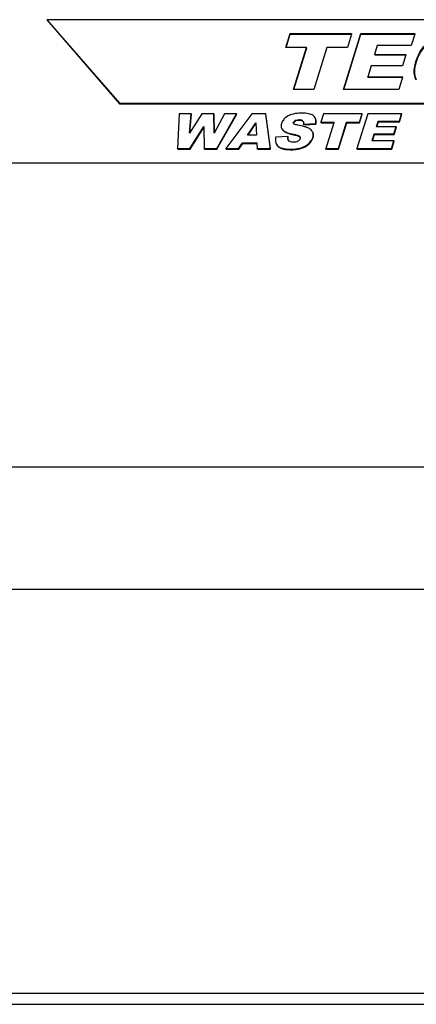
# Model space of a CAD drawing. Header units: millimetres. Extents: x 0 to 4200, y 0 to 2970.
# Tile 7 of 13: x 3053 to 3097, y 791 to 901. Entities that reach past the tile are written whole.
import ezdxf

# ---------------------------------------------------------------- set-up
doc = ezdxf.new("R2010")
doc.units = ezdxf.units.MM
doc.header["$LTSCALE"] = 231
doc.layers.get('0').update_dxf_attribs({"linetype": 'CONTINUOUS'})

msp = doc.modelspace()

# ---------------------------------------------------------------- linework, layer by layer
at = {"color": 7, "linetype": 'CONTINUOUS'}
for p, q in [((3166.443, 901.401), (3055.915, 901.401)), ((3055.946, 901.339), (3055.915, 901.401)), ((3055.915, 901.401), (3064.063, 892.001)), ((3055.946, 901.339), (3064.094, 891.939)), ((3082.773, 898.287), (3083.251, 899.834)), ((3082.822, 898.287), (3083.281, 899.772)), ((3083.251, 899.834), (3090.172, 899.834)), ((3083.281, 899.772), (3083.251, 899.834)), ((3083.281, 899.772), (3090.153, 899.772)), ((3089.261, 893.567), (3091.197, 899.834)), ((3089.31, 893.567), (3091.228, 899.772)), ((3090.157, 899.786), (3089.694, 898.287)), ((3090.172, 899.834), (3090.157, 899.786)), ((3091.197, 899.834), (3097.299, 899.834)), ((3091.228, 899.772), (3091.197, 899.834)), ((3091.228, 899.772), (3097.28, 899.772)), ((3097.284, 899.786), (3096.886, 898.496)), ((3097.299, 899.834), (3097.284, 899.786)), ((3085.095, 898.287), (3082.773, 898.287)), ((3083.636, 893.567), (3085.095, 898.287)), ((3083.686, 893.567), (3085.125, 898.224)), ((3085.125, 898.224), (3085.095, 898.287)), ((3087.372, 898.287), (3085.913, 893.567)), ((3089.694, 898.287), (3087.372, 898.287)), ((3093.066, 898.496), (3092.758, 897.5)), ((3096.886, 898.496), (3093.066, 898.496)), ((3092.788, 897.438), (3092.758, 897.5)), ((3092.758, 897.5), (3096.301, 897.5)), ((3092.788, 897.438), (3096.282, 897.438)), ((3096.287, 897.452), (3095.907, 896.222)), ((3096.301, 897.5), (3096.287, 897.452)), ((3092.363, 896.222), (3091.981, 894.987)), ((3095.907, 896.222), (3092.363, 896.222)), ((3092.012, 894.924), (3091.981, 894.987)), ((3091.981, 894.987), (3095.912, 894.987)), ((3092.012, 894.924), (3095.893, 894.924)), ((3095.897, 894.938), (3095.473, 893.567)), ((3095.912, 894.987), (3095.897, 894.938)), ((3097.418, 894.686), (3097.366, 894.798)), ((3085.913, 893.567), (3083.636, 893.567)), ((3095.473, 893.567), (3089.261, 893.567)), ((3064.063, 892.001), (3163.538, 892.001)), ((3064.094, 891.939), (3064.063, 892.001)), ((3064.094, 891.939), (3163.568, 891.939)), ((3070.787, 890.826), (3070.601, 886.909)), ((3072.138, 890.826), (3070.787, 890.826)), ((3073.335, 890.826), (3071.947, 888.632)), ((3071.947, 888.632), (3072.138, 890.826)), ((3071.989, 888.698), (3072.169, 890.764)), ((3072.169, 890.764), (3072.138, 890.826)), ((3074.683, 890.826), (3073.335, 890.826)), ((3074.713, 890.764), (3074.683, 890.826)), ((3074.719, 888.635), (3074.683, 890.826)), ((3074.747, 888.689), (3074.713, 890.764)), ((3075.883, 890.826), (3074.719, 888.635)), ((3075.002, 886.909), (3077.23, 890.826)), ((3075.033, 886.847), (3077.261, 890.764)), ((3077.23, 890.826), (3075.883, 890.826)), ((3078.965, 890.826), (3076.023, 886.909)), ((3077.261, 890.764), (3077.23, 890.826)), ((3080.516, 890.826), (3078.965, 890.826)), ((3080.547, 890.764), (3080.516, 890.826)), ((3081.037, 886.909), (3080.516, 890.826)), ((3081.067, 886.847), (3080.547, 890.764)), ((3087.022, 890.826), (3086.723, 889.859)), ((3091.348, 890.826), (3087.022, 890.826)), ((3091.989, 890.826), (3090.778, 886.909)), ((3091.049, 889.859), (3091.348, 890.826)), ((3091.08, 889.796), (3091.378, 890.764)), ((3091.378, 890.764), (3091.348, 890.826)), ((3095.802, 890.826), (3091.989, 890.826)), ((3095.544, 889.99), (3095.802, 890.826)), ((3095.575, 889.927), (3095.833, 890.764)), ((3095.833, 890.764), (3095.802, 890.826)), ((3071.996, 886.909), (3073.562, 889.375)), ((3072.026, 886.847), (3073.564, 889.268)), ((3073.562, 889.375), (3073.563, 889.312)), ((3073.563, 889.312), (3073.608, 886.909)), ((3078.47, 888.403), (3079.408, 889.811)), ((3078.542, 888.403), (3079.413, 889.71)), ((3079.408, 889.811), (3079.411, 889.747)), ((3079.411, 889.747), (3079.482, 888.403)), ((3084.777, 889.658), (3086.139, 889.725)), ((3084.807, 889.596), (3084.777, 889.658)), ((3084.807, 889.596), (3086.169, 889.663)), ((3086.169, 889.663), (3086.139, 889.725)), ((3086.754, 889.796), (3086.723, 889.859)), ((3086.723, 889.859), (3088.175, 889.859)), ((3086.754, 889.796), (3088.155, 889.796)), ((3088.16, 889.81), (3087.263, 886.909)), ((3088.175, 889.859), (3088.16, 889.81)), ((3088.686, 886.909), (3089.598, 889.859)), ((3088.717, 886.847), (3089.628, 889.796)), ((3089.628, 889.796), (3089.598, 889.859)), ((3089.598, 889.859), (3091.049, 889.859)), ((3089.628, 889.796), (3091.08, 889.796)), ((3091.08, 889.796), (3091.049, 889.859)), ((3092.964, 889.367), (3093.157, 889.99)), ((3095.179, 889.367), (3092.964, 889.367)), ((3093.014, 889.367), (3093.187, 889.927)), ((3093.187, 889.927), (3093.157, 889.99)), ((3093.157, 889.99), (3095.544, 889.99)), ((3093.187, 889.927), (3095.575, 889.927)), ((3094.932, 888.568), (3095.179, 889.367)), ((3094.963, 888.506), (3095.209, 889.305)), ((3095.209, 889.305), (3095.179, 889.367)), ((3095.575, 889.927), (3095.544, 889.99)), ((3079.482, 888.403), (3078.47, 888.403)), ((3083.018, 888.277), (3081.642, 888.205)), ((3083.048, 888.215), (3083.018, 888.277)), ((3085.806, 888.763), (3085.788, 888.804)), ((3085.837, 888.701), (3085.818, 888.742)), ((3092.479, 887.796), (3092.717, 888.568)), ((3092.528, 887.796), (3092.748, 888.506)), ((3092.748, 888.506), (3092.717, 888.568)), ((3092.717, 888.568), (3094.932, 888.568)), ((3092.748, 888.506), (3094.963, 888.506)), ((3094.963, 888.506), (3094.932, 888.568)), ((3070.632, 886.847), (3070.601, 886.909)), ((3070.601, 886.909), (3071.996, 886.909)), ((3072.026, 886.847), (3071.996, 886.909)), ((3073.638, 886.847), (3073.608, 886.909)), ((3073.608, 886.909), (3075.002, 886.909)), ((3075.033, 886.847), (3075.002, 886.909)), ((3076.054, 886.847), (3076.023, 886.909)), ((3076.023, 886.909), (3077.475, 886.909)), ((3077.475, 886.909), (3077.897, 887.556)), ((3077.505, 886.847), (3077.475, 886.909)), ((3077.505, 886.847), (3077.928, 887.493)), ((3077.928, 887.493), (3077.897, 887.556)), ((3077.897, 887.556), (3079.515, 887.556)), ((3077.928, 887.493), (3079.518, 887.493)), ((3079.515, 887.556), (3079.518, 887.492)), ((3079.518, 887.492), (3079.545, 886.909)), ((3079.575, 886.847), (3079.545, 886.909)), ((3079.545, 886.909), (3081.037, 886.909)), ((3081.067, 886.847), (3081.037, 886.909)), ((3083.063, 887.848), (3083.048, 887.875)), ((3087.294, 886.847), (3087.263, 886.909)), ((3087.263, 886.909), (3088.686, 886.909)), ((3088.717, 886.847), (3088.686, 886.909)), ((3090.809, 886.847), (3090.778, 886.909)), ((3090.778, 886.909), (3094.661, 886.909)), ((3094.935, 887.796), (3092.479, 887.796)), ((3094.661, 886.909), (3094.935, 887.796)), ((3094.692, 886.847), (3094.661, 886.909)), ((3094.692, 886.847), (3094.966, 887.734)), ((3094.966, 887.734), (3094.935, 887.796)), ((3070.632, 886.847), (3072.026, 886.847)), ((3073.638, 886.847), (3075.033, 886.847)), ((3076.054, 886.847), (3077.505, 886.847)), ((3079.575, 886.847), (3081.067, 886.847)), ((3087.294, 886.847), (3088.717, 886.847)), ((3090.809, 886.847), (3094.692, 886.847)), ((3590.725, 885.28), (2621.769, 885.28)), ((3607.502, 851.092), (2638.546, 851.092)), ((2676.789, 837.356), (3601.535, 837.356)), ((2609.328, 791.923), (3640.916, 791.923)), ((2609.938, 790.679), (3641.526, 790.679))]:
    msp.add_line(p, q, dxfattribs=at)
at = {"color": 9, "linetype": 'CONTINUOUS'}
for p, q in [((3097.436, 896.651), (3097.405, 896.714)), ((3097.396, 894.736), (3097.366, 894.798)), ((3083.671, 889.794), (3083.641, 889.856)), ((3083.863, 890.011), (3083.833, 890.073)), ((3084.266, 890.101), (3084.235, 890.163)), ((3084.7, 889.981), (3084.669, 890.043)), ((3082.488, 888.927), (3082.457, 888.989)), ((3083.678, 888.452), (3083.647, 888.514)), ((3084.336, 888.225), (3084.305, 888.287)), ((3085.844, 888.121), (3085.813, 888.183)), ((3085.837, 888.701), (3085.817, 888.741)), ((3081.882, 887.165), (3081.851, 887.227)), ((3084.549, 886.945), (3084.519, 887.007)), ((3085.384, 887.426), (3085.354, 887.488)), ((3083.39, 886.78), (3083.36, 886.842))]:
    msp.add_line(p, q, dxfattribs=at)
at = {"color": 7, "linetype": 'CONTINUOUS'}
for centre, radius, start, end in [((3099.605, 895.759), 2.437, 206.13288, 207.76028), ((3084.138, 888.09), 0.255, 24.3873, 26.14263), ((3084.157, 888.098), 0.235, 2.36172, 13.24212), ((3085.102, 888.48), 0.759, 20.07705, 21.89895)]:
    msp.add_arc(centre, radius, start, end, dxfattribs=at)
for points, knots in [([(3097.405, 896.714), (3097.556, 897.201), (3097.981, 898.122), (3098.713, 898.831), (3099.114, 899.103)], [0, 0, 0, 0, 0.512711, 1, 1, 1, 1]), ([(3099.144, 899.041), (3098.743, 898.769), (3098.012, 898.059), (3097.586, 897.138), (3097.436, 896.651)], [0, 0, 0, 0, 0.487289, 1, 1, 1, 1]), ([(3097.366, 894.798), (3097.31, 894.926), (3097.13, 895.555), (3097.256, 896.229), (3097.405, 896.714)], [0, 0, 0, 0, 0.2155122, 1, 1, 1, 1]), ([(3097.436, 896.651), (3097.379, 896.469), (3097.218, 895.849), (3097.216, 895.153), (3097.396, 894.736)], [0, 0, 0, 0, 0.2965006, 1, 1, 1, 1]), ([(3082.671, 890.315), (3082.624, 890.272), (3082.464, 890.109), (3082.34, 889.905), (3082.291, 889.746)], [0, 0, 0, 0, 0.275817, 1, 1, 1, 1]), ([(3083.42, 890.738), (3083.346, 890.713), (3083.076, 890.612), (3082.825, 890.458), (3082.671, 890.315)], [0, 0, 0, 0, 0.2722202, 1, 1, 1, 1]), ([(3084.602, 890.893), (3084.487, 890.893), (3084.09, 890.882), (3083.689, 890.826), (3083.42, 890.738)], [0, 0, 0, 0, 0.2882308, 1, 1, 1, 1]), ([(3085.86, 890.612), (3085.714, 890.721), (3085.289, 890.868), (3084.855, 890.893), (3084.602, 890.893)], [0, 0, 0, 0, 0.4179017, 1, 1, 1, 1]), ([(3086.076, 890.354), (3086.039, 890.429), (3085.97, 890.522), (3085.883, 890.595), (3085.86, 890.612)], [0, 0, 0, 0, 0.7431221, 1, 1, 1, 1]), ([(3086.139, 889.725), (3086.148, 889.785), (3086.172, 889.995), (3086.143, 890.218), (3086.076, 890.354)], [0, 0, 0, 0, 0.2861638, 1, 1, 1, 1]), ([(3086.169, 889.663), (3086.179, 889.723), (3086.203, 889.933), (3086.174, 890.156), (3086.107, 890.292)], [0, 0, 0, 0, 0.2861638, 1, 1, 1, 1]), ([(3082.291, 889.746), (3082.261, 889.65), (3082.226, 889.459), (3082.27, 889.268), (3082.309, 889.188)], [0, 0, 0, 0, 0.5307462, 1, 1, 1, 1]), ([(3082.309, 889.188), (3082.318, 889.17), (3082.358, 889.097), (3082.412, 889.033), (3082.457, 888.989)], [0, 0, 0, 0, 0.2410917, 1, 1, 1, 1]), ([(3082.34, 889.125), (3082.349, 889.107), (3082.389, 889.035), (3082.443, 888.97), (3082.488, 888.927)], [0, 0, 0, 0, 0.2410917, 1, 1, 1, 1]), ([(3083.641, 889.856), (3083.647, 889.878), (3083.687, 889.968), (3083.768, 890.035), (3083.833, 890.073)], [0, 0, 0, 0, 0.2302439, 1, 1, 1, 1]), ([(3083.671, 889.794), (3083.678, 889.815), (3083.717, 889.906), (3083.798, 889.973), (3083.863, 890.011)], [0, 0, 0, 0, 0.2284051, 1, 1, 1, 1]), ([(3084.124, 889.541), (3084.046, 889.556), (3083.93, 889.58), (3083.785, 889.628), (3083.715, 889.66), (3083.69, 889.685)], [0, 0, 0, 0, 0.5156575, 0.7653317, 1, 1, 1, 1]), ([(3083.833, 890.073), (3083.864, 890.091), (3083.991, 890.147), (3084.133, 890.163), (3084.235, 890.163)], [0, 0, 0, 0, 0.2585287, 1, 1, 1, 1]), ([(3083.863, 890.011), (3083.889, 890.026), (3084.016, 890.084), (3084.158, 890.101), (3084.266, 890.101)], [0, 0, 0, 0, 0.2178103, 1, 1, 1, 1]), ([(3085.353, 889.196), (3085.201, 889.273), (3084.791, 889.402), (3084.375, 889.493), (3084.124, 889.541)], [0, 0, 0, 0, 0.4006374, 1, 1, 1, 1]), ([(3084.235, 890.163), (3084.276, 890.163), (3084.426, 890.157), (3084.588, 890.117), (3084.669, 890.043)], [0, 0, 0, 0, 0.2719511, 1, 1, 1, 1]), ([(3084.266, 890.101), (3084.313, 890.101), (3084.462, 890.095), (3084.622, 890.051), (3084.7, 889.981)], [0, 0, 0, 0, 0.3085255, 1, 1, 1, 1]), ([(3085.788, 888.804), (3085.769, 888.843), (3085.662, 889.011), (3085.49, 889.127), (3085.353, 889.196)], [0, 0, 0, 0, 0.2210618, 1, 1, 1, 1]), ([(3081.642, 888.205), (3081.613, 888.071), (3081.587, 887.809), (3081.655, 887.551), (3081.708, 887.442)], [0, 0, 0, 0, 0.5289905, 1, 1, 1, 1]), ([(3082.457, 888.989), (3082.583, 888.868), (3082.98, 888.669), (3083.396, 888.565), (3083.647, 888.514)], [0, 0, 0, 0, 0.4056319, 1, 1, 1, 1]), ([(3082.488, 888.927), (3082.614, 888.806), (3083.01, 888.607), (3083.427, 888.502), (3083.678, 888.452)], [0, 0, 0, 0, 0.4056319, 1, 1, 1, 1]), ([(3083.048, 887.875), (3083.004, 887.964), (3082.996, 888.109), (3083.012, 888.242), (3083.018, 888.277)], [0, 0, 0, 0, 0.7388813, 1, 1, 1, 1]), ([(3083.051, 887.889), (3083.045, 887.912), (3083.026, 888.019), (3083.035, 888.13), (3083.048, 888.215)], [0, 0, 0, 0, 0.2157659, 1, 1, 1, 1]), ([(3083.647, 888.514), (3083.765, 888.491), (3083.941, 888.452), (3084.161, 888.377), (3084.266, 888.326), (3084.305, 888.287)], [0, 0, 0, 0, 0.5158199, 0.7653905, 1, 1, 1, 1]), ([(3083.678, 888.452), (3083.824, 888.423), (3084.019, 888.38), (3084.237, 888.295), (3084.311, 888.25), (3084.336, 888.225)], [0, 0, 0, 0, 0.636485, 0.8501498, 1, 1, 1, 1]), ([(3084.379, 888.015), (3084.37, 887.987), (3084.316, 887.869), (3084.21, 887.783), (3084.125, 887.732)], [0, 0, 0, 0, 0.2302563, 1, 1, 1, 1]), ([(3085.354, 887.488), (3085.409, 887.54), (3085.604, 887.739), (3085.753, 887.989), (3085.813, 888.183)], [0, 0, 0, 0, 0.2695629, 1, 1, 1, 1]), ([(3085.384, 887.426), (3085.44, 887.478), (3085.635, 887.677), (3085.783, 887.926), (3085.844, 888.121)], [0, 0, 0, 0, 0.2695629, 1, 1, 1, 1]), ([(3085.813, 888.183), (3085.828, 888.233), (3085.873, 888.414), (3085.861, 888.612), (3085.815, 888.74)], [0, 0, 0, 0, 0.2736441, 1, 1, 1, 1]), ([(3085.844, 888.121), (3085.874, 888.22), (3085.909, 888.416), (3085.871, 888.614), (3085.837, 888.701)], [0, 0, 0, 0, 0.5243477, 1, 1, 1, 1]), ([(3081.851, 887.227), (3081.986, 887.072), (3082.338, 886.932), (3082.855, 886.854), (3083.181, 886.842), (3083.36, 886.842)], [0, 0, 0, 0, 0.387531, 0.6620405, 1, 1, 1, 1]), ([(3081.882, 887.165), (3082.016, 887.01), (3082.368, 886.87), (3082.886, 886.792), (3083.212, 886.78), (3083.39, 886.78)], [0, 0, 0, 0, 0.387531, 0.6620405, 1, 1, 1, 1]), ([(3083.62, 887.612), (3083.507, 887.612), (3083.294, 887.63), (3083.113, 887.766), (3083.063, 887.848)], [0, 0, 0, 0, 0.5382761, 1, 1, 1, 1]), ([(3083.36, 886.842), (3083.468, 886.842), (3083.858, 886.854), (3084.25, 886.918), (3084.519, 887.007)], [0, 0, 0, 0, 0.2755874, 1, 1, 1, 1]), ([(3083.39, 886.78), (3083.498, 886.78), (3083.889, 886.792), (3084.28, 886.856), (3084.549, 886.945)], [0, 0, 0, 0, 0.2755874, 1, 1, 1, 1]), ([(3084.125, 887.732), (3084.086, 887.709), (3083.927, 887.634), (3083.749, 887.612), (3083.62, 887.612)], [0, 0, 0, 0, 0.2583356, 1, 1, 1, 1]), ([(3084.519, 887.007), (3084.599, 887.033), (3084.9, 887.148), (3085.179, 887.326), (3085.354, 887.488)], [0, 0, 0, 0, 0.2609935, 1, 1, 1, 1]), ([(3084.549, 886.945), (3084.629, 886.971), (3084.931, 887.086), (3085.21, 887.264), (3085.384, 887.426)], [0, 0, 0, 0, 0.2609935, 1, 1, 1, 1])]:
    msp.add_open_spline(points, degree=3, knots=knots, dxfattribs=at)
for points in [[(3083.648, 889.741), (3083.631, 889.776), (3083.629, 889.819), (3083.641, 889.856)], [(3083.663, 889.716), (3083.658, 889.724), (3083.652, 889.732), (3083.648, 889.741)], [(3083.667, 889.711), (3083.663, 889.729), (3083.662, 889.747), (3083.665, 889.765)], [(3083.69, 889.685), (3083.68, 889.695), (3083.671, 889.705), (3083.663, 889.716)], [(3083.665, 889.765), (3083.666, 889.775), (3083.668, 889.784), (3083.671, 889.794)], [(3084.669, 890.043), (3084.698, 890.017), (3084.721, 889.985), (3084.738, 889.951)], [(3084.7, 889.981), (3084.721, 889.962), (3084.739, 889.939), (3084.754, 889.915)], [(3084.738, 889.951), (3084.745, 889.937), (3084.751, 889.923), (3084.756, 889.908)], [(3084.756, 889.908), (3084.763, 889.887), (3084.768, 889.865), (3084.772, 889.842)], [(3084.772, 889.842), (3084.783, 889.782), (3084.782, 889.719), (3084.777, 889.658)], [(3084.305, 888.287), (3084.33, 888.262), (3084.352, 888.234), (3084.367, 888.203)], [(3084.336, 888.225), (3084.35, 888.211), (3084.363, 888.195), (3084.375, 888.179)], [(3084.371, 888.196), (3084.377, 888.181), (3084.382, 888.167), (3084.386, 888.151)], [(3084.392, 888.107), (3084.393, 888.076), (3084.388, 888.045), (3084.379, 888.015)], [(3081.708, 887.442), (3081.746, 887.364), (3081.795, 887.292), (3081.851, 887.227)], [(3081.739, 887.379), (3081.777, 887.302), (3081.826, 887.23), (3081.882, 887.165)], [(3083.065, 887.844), (3083.06, 887.858), (3083.055, 887.873), (3083.051, 887.889)]]:
    msp.add_open_spline(points, degree=3, dxfattribs=at)

doc.saveas('drawing.dxf')
